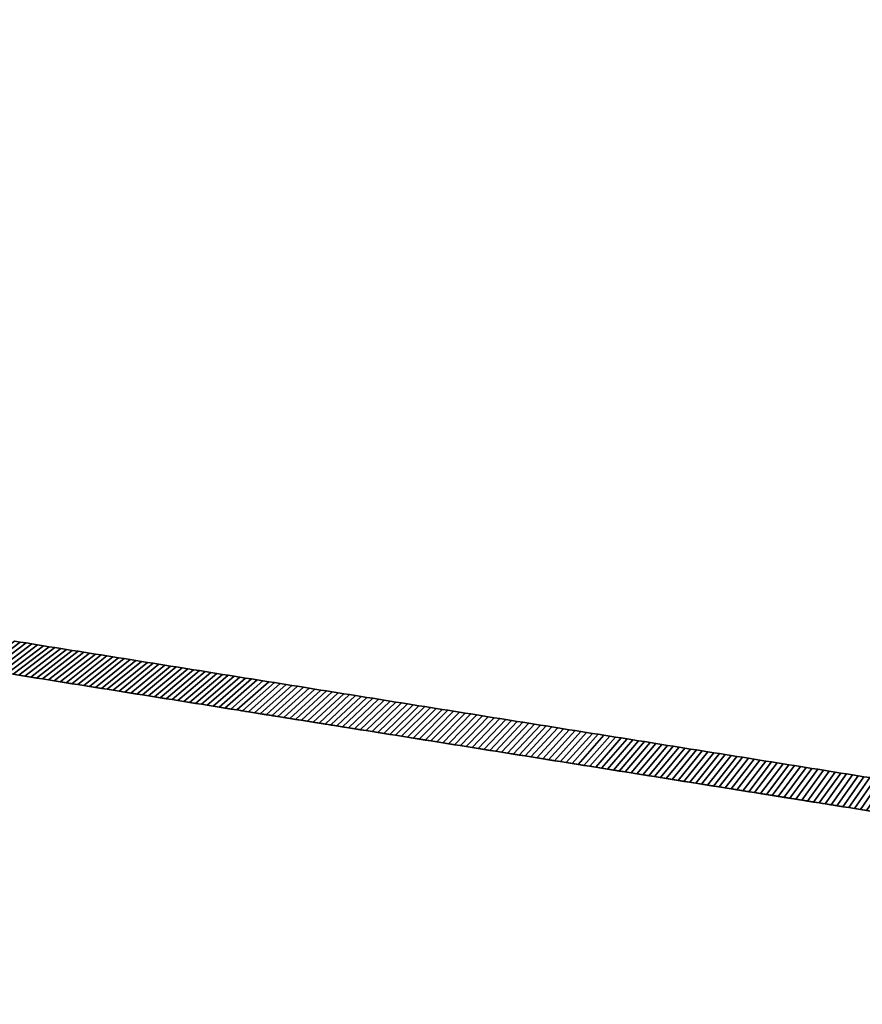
# Model space of a CAD drawing. Extents: x -9.7 to 13, y -11.9 to 12.2.
# Tile 2 of 13: x -3.8 to 2.3, y -11.9 to -4.8. Entities that reach past the tile are written whole.
import ezdxf

# ---------------------------------------------------------------- set-up
doc = ezdxf.new("R2010")
doc.units = 0
doc.header["$MEASUREMENT"] = 0
doc.layers.get('0').update_dxf_attribs({"linetype": 'CONTINUOUS'})

msp = doc.modelspace()

# ---------------------------------------------------------------- linework, layer by layer
at = {"elevation": -15.0517}
msp.add_lwpolyline([(-9.661, -8.3529), (-9.661, 8.7444, -0.376322), (-9.4554, 8.9788), (11.0234, 12.2465), (11.7818, 12.2465, -0.32213), (11.8938, 12.166), (12.9549, 7.8993, -0.164351), (12.9548, 7.8236, 0.129248), (12.9549, -7.432, -0.162918), (12.9549, -7.5078), (11.8944, -11.7735, -0.326191), (11.7818, -11.8558), (11.0234, -11.8558), (-9.4554, -8.5881, -0.376322), (-9.661, -8.3536)], format="xyb", dxfattribs=at)
at = {"extrusion": (-0.157572, -0.987507, -1.83697e-16), "elevation": 9.9707}
msp.add_lwpolyline([(0.1995, 4.8223), (2.9554, 4.8223, 0.308511), (3.6408, 5.2897, 0.22131), (3.5474, 6.7984, 0.352461), (2.6954, 7.1543, -0.141987), (0.4595, 7.1543, 0.352455), (-0.3925, 6.7984, 0.221317), (-0.4859, 5.2897, 0.308504), (0.1995, 4.8223, -0.133569)], format="xyb", dxfattribs=at)
msp.add_lwpolyline([(0.1995, 5.0585), (2.9554, 5.0585, 0.308511), (3.4209, 5.376, 0.22131), (3.3398, 6.6857, 0.352461), (2.7612, 6.9274, -0.141987), (0.3937, 6.9274, 0.352455), (-0.1849, 6.6857, 0.221317), (-0.266, 5.376, 0.308502)], format="xyb", close=True, dxfattribs=at)

# ---------------------------------------------------------------- meshes
mesh = msp.add_polymesh((2, 9))
for k, corner in enumerate([(-3.4599, -9.3056, -15.2879), (-3.5014, -9.299, -15.2879), (-3.5428, -9.2924, -15.2879), (-3.5842, -9.2858, -15.2879), (-3.6256, -9.2792, -15.2879), (-3.6671, -9.2725, -15.2879), (-3.7085, -9.2659, -15.2879), (-3.7499, -9.2593, -15.2879), (-3.7913, -9.2527, -15.2879), (-3.7169, -9.5038, -15.0517), (-3.7591, -9.497, -15.0517), (-3.8013, -9.4903, -15.0517), (-3.8434, -9.4836, -15.0517), (-3.8856, -9.4769, -15.0517), (-3.9278, -9.4701, -15.0517), (-3.97, -9.4634, -15.0517), (-4.0122, -9.4567, -15.0517), (-4.0544, -9.4499, -15.0517)]):
    mesh.set_mesh_vertex(divmod(k, 9), corner)
mesh = msp.add_polymesh((2, 9))
for k, corner in enumerate([(-3.7913, -9.2527, 19.09), (-3.7499, -9.2593, 19.09), (-3.7085, -9.2659, 19.09), (-3.6671, -9.2725, 19.09), (-3.6256, -9.2792, 19.09), (-3.5842, -9.2858, 19.09), (-3.5428, -9.2924, 19.09), (-3.5014, -9.299, 19.09), (-3.4599, -9.3056, 19.09), (-4.0544, -9.4499, 18.8538), (-4.0122, -9.4567, 18.8538), (-3.97, -9.4634, 18.8538), (-3.9278, -9.4701, 18.8538), (-3.8856, -9.4769, 18.8538), (-3.8434, -9.4836, 18.8538), (-3.8013, -9.4903, 18.8538), (-3.7591, -9.497, 18.8538), (-3.7169, -9.5038, 18.8538)]):
    mesh.set_mesh_vertex(divmod(k, 9), corner)
mesh = msp.add_polymesh((2, 9))
for k, corner in enumerate([(-3.1286, -9.3585, -15.2879), (-3.17, -9.3519, -15.2879), (-3.2114, -9.3452, -15.2879), (-3.2528, -9.3386, -15.2879), (-3.2942, -9.332, -15.2879), (-3.3357, -9.3254, -15.2879), (-3.3771, -9.3188, -15.2879), (-3.4185, -9.3122, -15.2879), (-3.4599, -9.3056, -15.2879), (-3.3794, -9.5576, -15.0517), (-3.4216, -9.5509, -15.0517), (-3.4638, -9.5442, -15.0517), (-3.506, -9.5374, -15.0517), (-3.5481, -9.5307, -15.0517), (-3.5903, -9.524, -15.0517), (-3.6325, -9.5172, -15.0517), (-3.6747, -9.5105, -15.0517), (-3.7169, -9.5038, -15.0517)]):
    mesh.set_mesh_vertex(divmod(k, 9), corner)
mesh = msp.add_polymesh((2, 9))
for k, corner in enumerate([(-3.4599, -9.3056, 19.09), (-3.4185, -9.3122, 19.09), (-3.3771, -9.3188, 19.09), (-3.3357, -9.3254, 19.09), (-3.2942, -9.332, 19.09), (-3.2528, -9.3386, 19.09), (-3.2114, -9.3452, 19.09), (-3.17, -9.3519, 19.09), (-3.1286, -9.3585, 19.09), (-3.7169, -9.5038, 18.8538), (-3.6747, -9.5105, 18.8538), (-3.6325, -9.5172, 18.8538), (-3.5903, -9.524, 18.8538), (-3.5481, -9.5307, 18.8538), (-3.506, -9.5374, 18.8538), (-3.4638, -9.5442, 18.8538), (-3.4216, -9.5509, 18.8538), (-3.3794, -9.5576, 18.8538)]):
    mesh.set_mesh_vertex(divmod(k, 9), corner)
mesh = msp.add_polymesh((2, 9))
for k, corner in enumerate([(-2.7972, -9.4113, -15.2879), (-2.8386, -9.4047, -15.2879), (-2.88, -9.3981, -15.2879), (-2.9214, -9.3915, -15.2879), (-2.9629, -9.3849, -15.2879), (-3.0043, -9.3783, -15.2879), (-3.0457, -9.3717, -15.2879), (-3.0871, -9.3651, -15.2879), (-3.1286, -9.3585, -15.2879), (-3.0419, -9.6115, -15.0517), (-3.0841, -9.6048, -15.0517), (-3.1263, -9.598, -15.0517), (-3.1685, -9.5913, -15.0517), (-3.2107, -9.5846, -15.0517), (-3.2528, -9.5778, -15.0517), (-3.295, -9.5711, -15.0517), (-3.3372, -9.5644, -15.0517), (-3.3794, -9.5576, -15.0517)]):
    mesh.set_mesh_vertex(divmod(k, 9), corner)
mesh = msp.add_polymesh((2, 9))
for k, corner in enumerate([(-3.1286, -9.3585, 19.09), (-3.0871, -9.3651, 19.09), (-3.0457, -9.3717, 19.09), (-3.0043, -9.3783, 19.09), (-2.9629, -9.3849, 19.09), (-2.9214, -9.3915, 19.09), (-2.88, -9.3981, 19.09), (-2.8386, -9.4047, 19.09), (-2.7972, -9.4113, 19.09), (-3.3794, -9.5576, 18.8538), (-3.3372, -9.5644, 18.8538), (-3.295, -9.5711, 18.8538), (-3.2528, -9.5778, 18.8538), (-3.2107, -9.5846, 18.8538), (-3.1685, -9.5913, 18.8538), (-3.1263, -9.598, 18.8538), (-3.0841, -9.6048, 18.8538), (-3.0419, -9.6115, 18.8538)]):
    mesh.set_mesh_vertex(divmod(k, 9), corner)
mesh = msp.add_polymesh((2, 9))
for k, corner in enumerate([(-2.4658, -9.4642, -15.2879), (-2.5072, -9.4576, -15.2879), (-2.5486, -9.451, -15.2879), (-2.59, -9.4444, -15.2879), (-2.6315, -9.4378, -15.2879), (-2.6729, -9.4312, -15.2879), (-2.7143, -9.4246, -15.2879), (-2.7557, -9.418, -15.2879), (-2.7972, -9.4113, -15.2879), (-2.7044, -9.6653, -15.0517), (-2.7466, -9.6586, -15.0517), (-2.7888, -9.6519, -15.0517), (-2.831, -9.6451, -15.0517), (-2.8732, -9.6384, -15.0517), (-2.9154, -9.6317, -15.0517), (-2.9575, -9.6249, -15.0517), (-2.9997, -9.6182, -15.0517), (-3.0419, -9.6115, -15.0517)]):
    mesh.set_mesh_vertex(divmod(k, 9), corner)
mesh = msp.add_polymesh((2, 9))
for k, corner in enumerate([(-2.7972, -9.4113, 19.09), (-2.7557, -9.418, 19.09), (-2.7143, -9.4246, 19.09), (-2.6729, -9.4312, 19.09), (-2.6315, -9.4378, 19.09), (-2.59, -9.4444, 19.09), (-2.5486, -9.451, 19.09), (-2.5072, -9.4576, 19.09), (-2.4658, -9.4642, 19.09), (-3.0419, -9.6115, 18.8538), (-2.9997, -9.6182, 18.8538), (-2.9575, -9.6249, 18.8538), (-2.9154, -9.6317, 18.8538), (-2.8732, -9.6384, 18.8538), (-2.831, -9.6451, 18.8538), (-2.7888, -9.6519, 18.8538), (-2.7466, -9.6586, 18.8538), (-2.7044, -9.6653, 18.8538)]):
    mesh.set_mesh_vertex(divmod(k, 9), corner)
mesh = msp.add_polymesh((2, 9))
for k, corner in enumerate([(-2.1344, -9.5171, -15.2879), (-2.1758, -9.5105, -15.2879), (-2.2172, -9.5039, -15.2879), (-2.2587, -9.4973, -15.2879), (-2.3001, -9.4907, -15.2879), (-2.3415, -9.4841, -15.2879), (-2.3829, -9.4774, -15.2879), (-2.4244, -9.4708, -15.2879), (-2.4658, -9.4642, -15.2879), (-2.3669, -9.7192, -15.0517), (-2.4091, -9.7125, -15.0517), (-2.4513, -9.7057, -15.0517), (-2.4935, -9.699, -15.0517), (-2.5357, -9.6923, -15.0517), (-2.5779, -9.6855, -15.0517), (-2.6201, -9.6788, -15.0517), (-2.6622, -9.6721, -15.0517), (-2.7044, -9.6653, -15.0517)]):
    mesh.set_mesh_vertex(divmod(k, 9), corner)
mesh = msp.add_polymesh((2, 9))
for k, corner in enumerate([(-2.4658, -9.4642, 19.09), (-2.4244, -9.4708, 19.09), (-2.3829, -9.4774, 19.09), (-2.3415, -9.4841, 19.09), (-2.3001, -9.4907, 19.09), (-2.2587, -9.4973, 19.09), (-2.2172, -9.5039, 19.09), (-2.1758, -9.5105, 19.09), (-2.1344, -9.5171, 19.09), (-2.7044, -9.6653, 18.8538), (-2.6622, -9.6721, 18.8538), (-2.6201, -9.6788, 18.8538), (-2.5779, -9.6855, 18.8538), (-2.5357, -9.6923, 18.8538), (-2.4935, -9.699, 18.8538), (-2.4513, -9.7057, 18.8538), (-2.4091, -9.7125, 18.8538), (-2.3669, -9.7192, 18.8538)]):
    mesh.set_mesh_vertex(divmod(k, 9), corner)
mesh = msp.add_polymesh((2, 9))
for k, corner in enumerate([(-1.803, -9.57, -15.2879), (-1.8444, -9.5634, -15.2879), (-1.8858, -9.5568, -15.2879), (-1.9273, -9.5502, -15.2879), (-1.9687, -9.5435, -15.2879), (-2.0101, -9.5369, -15.2879), (-2.0515, -9.5303, -15.2879), (-2.093, -9.5237, -15.2879), (-2.1344, -9.5171, -15.2879), (-2.0295, -9.773, -15.0517), (-2.0716, -9.7663, -15.0517), (-2.1138, -9.7596, -15.0517), (-2.156, -9.7528, -15.0517), (-2.1982, -9.7461, -15.0517), (-2.2404, -9.7394, -15.0517), (-2.2826, -9.7326, -15.0517), (-2.3248, -9.7259, -15.0517), (-2.3669, -9.7192, -15.0517)]):
    mesh.set_mesh_vertex(divmod(k, 9), corner)
mesh = msp.add_polymesh((2, 9))
for k, corner in enumerate([(-2.1344, -9.5171, 19.09), (-2.093, -9.5237, 19.09), (-2.0515, -9.5303, 19.09), (-2.0101, -9.5369, 19.09), (-1.9687, -9.5435, 19.09), (-1.9273, -9.5502, 19.09), (-1.8858, -9.5568, 19.09), (-1.8444, -9.5634, 19.09), (-1.803, -9.57, 19.09), (-2.3669, -9.7192, 18.8538), (-2.3248, -9.7259, 18.8538), (-2.2826, -9.7326, 18.8538), (-2.2404, -9.7394, 18.8538), (-2.1982, -9.7461, 18.8538), (-2.156, -9.7528, 18.8538), (-2.1138, -9.7596, 18.8538), (-2.0716, -9.7663, 18.8538), (-2.0295, -9.773, 18.8538)]):
    mesh.set_mesh_vertex(divmod(k, 9), corner)
mesh = msp.add_polymesh((2, 9))
for k, corner in enumerate([(-1.4716, -9.6229, -15.2879), (-1.513, -9.6163, -15.2879), (-1.5545, -9.6096, -15.2879), (-1.5959, -9.603, -15.2879), (-1.6373, -9.5964, -15.2879), (-1.6787, -9.5898, -15.2879), (-1.7202, -9.5832, -15.2879), (-1.7616, -9.5766, -15.2879), (-1.803, -9.57, -15.2879), (-1.692, -9.8269, -15.0517), (-1.7342, -9.8202, -15.0517), (-1.7763, -9.8134, -15.0517), (-1.8185, -9.8067, -15.0517), (-1.8607, -9.8, -15.0517), (-1.9029, -9.7932, -15.0517), (-1.9451, -9.7865, -15.0517), (-1.9873, -9.7798, -15.0517), (-2.0295, -9.773, -15.0517)]):
    mesh.set_mesh_vertex(divmod(k, 9), corner)
mesh = msp.add_polymesh((2, 9))
for k, corner in enumerate([(-1.803, -9.57, 19.09), (-1.7616, -9.5766, 19.09), (-1.7202, -9.5832, 19.09), (-1.6787, -9.5898, 19.09), (-1.6373, -9.5964, 19.09), (-1.5959, -9.603, 19.09), (-1.5545, -9.6096, 19.09), (-1.513, -9.6163, 19.09), (-1.4716, -9.6229, 19.09), (-2.0295, -9.773, 18.8538), (-1.9873, -9.7798, 18.8538), (-1.9451, -9.7865, 18.8538), (-1.9029, -9.7932, 18.8538), (-1.8607, -9.8, 18.8538), (-1.8185, -9.8067, 18.8538), (-1.7763, -9.8134, 18.8538), (-1.7342, -9.8202, 18.8538), (-1.692, -9.8269, 18.8538)]):
    mesh.set_mesh_vertex(divmod(k, 9), corner)
mesh = msp.add_polymesh((2, 9))
for k, corner in enumerate([(-1.1402, -9.6757, -15.2879), (-1.1816, -9.6691, -15.2879), (-1.2231, -9.6625, -15.2879), (-1.2645, -9.6559, -15.2879), (-1.3059, -9.6493, -15.2879), (-1.3473, -9.6427, -15.2879), (-1.3888, -9.6361, -15.2879), (-1.4302, -9.6295, -15.2879), (-1.4716, -9.6229, -15.2879), (-1.3545, -9.8807, -15.0517), (-1.3967, -9.874, -15.0517), (-1.4389, -9.8673, -15.0517), (-1.481, -9.8605, -15.0517), (-1.5232, -9.8538, -15.0517), (-1.5654, -9.8471, -15.0517), (-1.6076, -9.8403, -15.0517), (-1.6498, -9.8336, -15.0517), (-1.692, -9.8269, -15.0517)]):
    mesh.set_mesh_vertex(divmod(k, 9), corner)
mesh = msp.add_polymesh((2, 9))
for k, corner in enumerate([(-1.4716, -9.6229, 19.09), (-1.4302, -9.6295, 19.09), (-1.3888, -9.6361, 19.09), (-1.3473, -9.6427, 19.09), (-1.3059, -9.6493, 19.09), (-1.2645, -9.6559, 19.09), (-1.2231, -9.6625, 19.09), (-1.1816, -9.6691, 19.09), (-1.1402, -9.6757, 19.09), (-1.692, -9.8269, 18.8538), (-1.6498, -9.8336, 18.8538), (-1.6076, -9.8403, 18.8538), (-1.5654, -9.8471, 18.8538), (-1.5232, -9.8538, 18.8538), (-1.481, -9.8605, 18.8538), (-1.4389, -9.8673, 18.8538), (-1.3967, -9.874, 18.8538), (-1.3545, -9.8807, 18.8538)]):
    mesh.set_mesh_vertex(divmod(k, 9), corner)
mesh = msp.add_polymesh((2, 9))
for k, corner in enumerate([(-0.8088, -9.7286, -15.2879), (-0.8503, -9.722, -15.2879), (-0.8917, -9.7154, -15.2879), (-0.9331, -9.7088, -15.2879), (-0.9745, -9.7022, -15.2879), (-1.016, -9.6956, -15.2879), (-1.0574, -9.689, -15.2879), (-1.0988, -9.6823, -15.2879), (-1.1402, -9.6757, -15.2879), (-1.017, -9.9346, -15.0517), (-1.0592, -9.9279, -15.0517), (-1.1014, -9.9211, -15.0517), (-1.1436, -9.9144, -15.0517), (-1.1857, -9.9077, -15.0517), (-1.2279, -9.9009, -15.0517), (-1.2701, -9.8942, -15.0517), (-1.3123, -9.8875, -15.0517), (-1.3545, -9.8807, -15.0517)]):
    mesh.set_mesh_vertex(divmod(k, 9), corner)
mesh = msp.add_polymesh((2, 9))
for k, corner in enumerate([(-1.1402, -9.6757, 19.09), (-1.0988, -9.6823, 19.09), (-1.0574, -9.689, 19.09), (-1.016, -9.6956, 19.09), (-0.9745, -9.7022, 19.09), (-0.9331, -9.7088, 19.09), (-0.8917, -9.7154, 19.09), (-0.8503, -9.722, 19.09), (-0.8088, -9.7286, 19.09), (-1.3545, -9.8807, 18.8538), (-1.3123, -9.8875, 18.8538), (-1.2701, -9.8942, 18.8538), (-1.2279, -9.9009, 18.8538), (-1.1857, -9.9077, 18.8538), (-1.1436, -9.9144, 18.8538), (-1.1014, -9.9211, 18.8538), (-1.0592, -9.9279, 18.8538), (-1.017, -9.9346, 18.8538)]):
    mesh.set_mesh_vertex(divmod(k, 9), corner)
mesh = msp.add_polymesh((2, 9))
for k, corner in enumerate([(-0.4774, -9.7815, -15.2879), (-0.5189, -9.7749, -15.2879), (-0.5603, -9.7683, -15.2879), (-0.6017, -9.7617, -15.2879), (-0.6431, -9.7551, -15.2879), (-0.6846, -9.7484, -15.2879), (-0.726, -9.7418, -15.2879), (-0.7674, -9.7352, -15.2879), (-0.8088, -9.7286, -15.2879), (-0.6795, -9.9884, -15.0517), (-0.7217, -9.9817, -15.0517), (-0.7639, -9.975, -15.0517), (-0.8061, -9.9682, -15.0517), (-0.8483, -9.9615, -15.0517), (-0.8904, -9.9548, -15.0517), (-0.9326, -9.9481, -15.0517), (-0.9748, -9.9413, -15.0517), (-1.017, -9.9346, -15.0517)]):
    mesh.set_mesh_vertex(divmod(k, 9), corner)
mesh = msp.add_polymesh((2, 9))
for k, corner in enumerate([(-0.8088, -9.7286, 19.09), (-0.7674, -9.7352, 19.09), (-0.726, -9.7418, 19.09), (-0.6846, -9.7484, 19.09), (-0.6431, -9.7551, 19.09), (-0.6017, -9.7617, 19.09), (-0.5603, -9.7683, 19.09), (-0.5189, -9.7749, 19.09), (-0.4774, -9.7815, 19.09), (-1.017, -9.9346, 18.8538), (-0.9748, -9.9413, 18.8538), (-0.9326, -9.9481, 18.8538), (-0.8904, -9.9548, 18.8538), (-0.8483, -9.9615, 18.8538), (-0.8061, -9.9682, 18.8538), (-0.7639, -9.975, 18.8538), (-0.7217, -9.9817, 18.8538), (-0.6795, -9.9884, 18.8538)]):
    mesh.set_mesh_vertex(divmod(k, 9), corner)
mesh = msp.add_polymesh((2, 9))
for k, corner in enumerate([(-0.1461, -9.8344, -15.2879), (-0.1875, -9.8278, -15.2879), (-0.2289, -9.8212, -15.2879), (-0.2703, -9.8145, -15.2879), (-0.3118, -9.8079, -15.2879), (-0.3532, -9.8013, -15.2879), (-0.3946, -9.7947, -15.2879), (-0.436, -9.7881, -15.2879), (-0.4774, -9.7815, -15.2879), (-0.342, -10.0423, -15.0517), (-0.3842, -10.0356, -15.0517), (-0.4264, -10.0288, -15.0517), (-0.4686, -10.0221, -15.0517), (-0.5108, -10.0154, -15.0517), (-0.553, -10.0086, -15.0517), (-0.5952, -10.0019, -15.0517), (-0.6373, -9.9952, -15.0517), (-0.6795, -9.9884, -15.0517)]):
    mesh.set_mesh_vertex(divmod(k, 9), corner)
mesh = msp.add_polymesh((2, 9))
for k, corner in enumerate([(-0.4774, -9.7815, 19.09), (-0.436, -9.7881, 19.09), (-0.3946, -9.7947, 19.09), (-0.3532, -9.8013, 19.09), (-0.3118, -9.8079, 19.09), (-0.2703, -9.8145, 19.09), (-0.2289, -9.8212, 19.09), (-0.1875, -9.8278, 19.09), (-0.1461, -9.8344, 19.09), (-0.6795, -9.9884, 18.8538), (-0.6373, -9.9952, 18.8538), (-0.5952, -10.0019, 18.8538), (-0.553, -10.0086, 18.8538), (-0.5108, -10.0154, 18.8538), (-0.4686, -10.0221, 18.8538), (-0.4264, -10.0288, 18.8538), (-0.3842, -10.0356, 18.8538), (-0.342, -10.0423, 18.8538)]):
    mesh.set_mesh_vertex(divmod(k, 9), corner)
mesh = msp.add_polymesh((2, 9))
for k, corner in enumerate([(0.1853, -9.8873, -15.2879), (0.1439, -9.8806, -15.2879), (0.1025, -9.874, -15.2879), (0.0611, -9.8674, -15.2879), (0.0196, -9.8608, -15.2879), (-0.0218, -9.8542, -15.2879), (-0.0632, -9.8476, -15.2879), (-0.1046, -9.841, -15.2879), (-0.1461, -9.8344, -15.2879), (-0.0046, -10.0961, -15.0517), (-0.0467, -10.0894, -15.0517), (-0.0889, -10.0827, -15.0517), (-0.1311, -10.0759, -15.0517), (-0.1733, -10.0692, -15.0517), (-0.2155, -10.0625, -15.0517), (-0.2577, -10.0558, -15.0517), (-0.2999, -10.049, -15.0517), (-0.342, -10.0423, -15.0517)]):
    mesh.set_mesh_vertex(divmod(k, 9), corner)
mesh = msp.add_polymesh((2, 9))
for k, corner in enumerate([(-0.1461, -9.8344, 19.09), (-0.1046, -9.841, 19.09), (-0.0632, -9.8476, 19.09), (-0.0218, -9.8542, 19.09), (0.0196, -9.8608, 19.09), (0.0611, -9.8674, 19.09), (0.1025, -9.874, 19.09), (0.1439, -9.8806, 19.09), (0.1853, -9.8873, 19.09), (-0.342, -10.0423, 18.8538), (-0.2999, -10.049, 18.8538), (-0.2577, -10.0558, 18.8538), (-0.2155, -10.0625, 18.8538), (-0.1733, -10.0692, 18.8538), (-0.1311, -10.0759, 18.8538), (-0.0889, -10.0827, 18.8538), (-0.0467, -10.0894, 18.8538), (-0.0046, -10.0961, 18.8538)]):
    mesh.set_mesh_vertex(divmod(k, 9), corner)
mesh = msp.add_polymesh((2, 9))
for k, corner in enumerate([(0.5167, -9.9401, -15.2879), (0.4753, -9.9335, -15.2879), (0.4339, -9.9269, -15.2879), (0.3925, -9.9203, -15.2879), (0.351, -9.9137, -15.2879), (0.3096, -9.9071, -15.2879), (0.2682, -9.9005, -15.2879), (0.2268, -9.8939, -15.2879), (0.1853, -9.8873, -15.2879), (0.3329, -10.15, -15.0517), (0.2907, -10.1433, -15.0517), (0.2486, -10.1365, -15.0517), (0.2064, -10.1298, -15.0517), (0.1642, -10.1231, -15.0517), (0.122, -10.1163, -15.0517), (0.0798, -10.1096, -15.0517), (0.0376, -10.1029, -15.0517), (-0.0046, -10.0961, -15.0517)]):
    mesh.set_mesh_vertex(divmod(k, 9), corner)
mesh = msp.add_polymesh((2, 9))
for k, corner in enumerate([(0.1853, -9.8873, 19.09), (0.2268, -9.8939, 19.09), (0.2682, -9.9005, 19.09), (0.3096, -9.9071, 19.09), (0.351, -9.9137, 19.09), (0.3925, -9.9203, 19.09), (0.4339, -9.9269, 19.09), (0.4753, -9.9335, 19.09), (0.5167, -9.9401, 19.09), (-0.0046, -10.0961, 18.8538), (0.0376, -10.1029, 18.8538), (0.0798, -10.1096, 18.8538), (0.122, -10.1163, 18.8538), (0.1642, -10.1231, 18.8538), (0.2064, -10.1298, 18.8538), (0.2486, -10.1365, 18.8538), (0.2907, -10.1433, 18.8538), (0.3329, -10.15, 18.8538)]):
    mesh.set_mesh_vertex(divmod(k, 9), corner)
mesh = msp.add_polymesh((2, 9))
for k, corner in enumerate([(0.8481, -9.993, -15.2879), (0.8067, -9.9864, -15.2879), (0.7653, -9.9798, -15.2879), (0.7238, -9.9732, -15.2879), (0.6824, -9.9666, -15.2879), (0.641, -9.96, -15.2879), (0.5996, -9.9534, -15.2879), (0.5581, -9.9467, -15.2879), (0.5167, -9.9401, -15.2879), (0.6704, -10.2038, -15.0517), (0.6282, -10.1971, -15.0517), (0.586, -10.1904, -15.0517), (0.5439, -10.1836, -15.0517), (0.5017, -10.1769, -15.0517), (0.4595, -10.1702, -15.0517), (0.4173, -10.1635, -15.0517), (0.3751, -10.1567, -15.0517), (0.3329, -10.15, -15.0517)]):
    mesh.set_mesh_vertex(divmod(k, 9), corner)
mesh = msp.add_polymesh((2, 9))
for k, corner in enumerate([(0.5167, -9.9401, 19.09), (0.5581, -9.9467, 19.09), (0.5996, -9.9534, 19.09), (0.641, -9.96, 19.09), (0.6824, -9.9666, 19.09), (0.7238, -9.9732, 19.09), (0.7653, -9.9798, 19.09), (0.8067, -9.9864, 19.09), (0.8481, -9.993, 19.09), (0.3329, -10.15, 18.8538), (0.3751, -10.1567, 18.8538), (0.4173, -10.1635, 18.8538), (0.4595, -10.1702, 18.8538), (0.5017, -10.1769, 18.8538), (0.5439, -10.1836, 18.8538), (0.586, -10.1904, 18.8538), (0.6282, -10.1971, 18.8538), (0.6704, -10.2038, 18.8538)]):
    mesh.set_mesh_vertex(divmod(k, 9), corner)
mesh = msp.add_polymesh((2, 9))
for k, corner in enumerate([(1.1795, -10.0459, -15.2879), (1.1381, -10.0393, -15.2879), (1.0967, -10.0327, -15.2879), (1.0552, -10.0261, -15.2879), (1.0138, -10.0194, -15.2879), (0.9724, -10.0128, -15.2879), (0.931, -10.0062, -15.2879), (0.8895, -9.9996, -15.2879), (0.8481, -9.993, -15.2879), (1.0079, -10.2577, -15.0517), (0.9657, -10.251, -15.0517), (0.9235, -10.2442, -15.0517), (0.8813, -10.2375, -15.0517), (0.8392, -10.2308, -15.0517), (0.797, -10.224, -15.0517), (0.7548, -10.2173, -15.0517), (0.7126, -10.2106, -15.0517), (0.6704, -10.2038, -15.0517)]):
    mesh.set_mesh_vertex(divmod(k, 9), corner)
mesh = msp.add_polymesh((2, 9))
for k, corner in enumerate([(0.8481, -9.993, 19.09), (0.8895, -9.9996, 19.09), (0.931, -10.0062, 19.09), (0.9724, -10.0128, 19.09), (1.0138, -10.0194, 19.09), (1.0552, -10.0261, 19.09), (1.0967, -10.0327, 19.09), (1.1381, -10.0393, 19.09), (1.1795, -10.0459, 19.09), (0.6704, -10.2038, 18.8538), (0.7126, -10.2106, 18.8538), (0.7548, -10.2173, 18.8538), (0.797, -10.224, 18.8538), (0.8392, -10.2308, 18.8538), (0.8813, -10.2375, 18.8538), (0.9235, -10.2442, 18.8538), (0.9657, -10.251, 18.8538), (1.0079, -10.2577, 18.8538)]):
    mesh.set_mesh_vertex(divmod(k, 9), corner)
mesh = msp.add_polymesh((2, 9))
for k, corner in enumerate([(1.5109, -10.0988, -15.2879), (1.4695, -10.0922, -15.2879), (1.428, -10.0855, -15.2879), (1.3866, -10.0789, -15.2879), (1.3452, -10.0723, -15.2879), (1.3038, -10.0657, -15.2879), (1.2623, -10.0591, -15.2879), (1.2209, -10.0525, -15.2879), (1.1795, -10.0459, -15.2879), (1.3454, -10.3115, -15.0517), (1.3032, -10.3048, -15.0517), (1.261, -10.2981, -15.0517), (1.2188, -10.2914, -15.0517), (1.1766, -10.2846, -15.0517), (1.1345, -10.2779, -15.0517), (1.0923, -10.2712, -15.0517), (1.0501, -10.2644, -15.0517), (1.0079, -10.2577, -15.0517)]):
    mesh.set_mesh_vertex(divmod(k, 9), corner)
mesh = msp.add_polymesh((2, 9))
for k, corner in enumerate([(1.1795, -10.0459, 19.09), (1.2209, -10.0525, 19.09), (1.2623, -10.0591, 19.09), (1.3038, -10.0657, 19.09), (1.3452, -10.0723, 19.09), (1.3866, -10.0789, 19.09), (1.428, -10.0855, 19.09), (1.4695, -10.0922, 19.09), (1.5109, -10.0988, 19.09), (1.0079, -10.2577, 18.8538), (1.0501, -10.2644, 18.8538), (1.0923, -10.2712, 18.8538), (1.1345, -10.2779, 18.8538), (1.1766, -10.2846, 18.8538), (1.2188, -10.2914, 18.8538), (1.261, -10.2981, 18.8538), (1.3032, -10.3048, 18.8538), (1.3454, -10.3115, 18.8538)]):
    mesh.set_mesh_vertex(divmod(k, 9), corner)
mesh = msp.add_polymesh((2, 9))
for k, corner in enumerate([(1.8423, -10.1516, -15.2879), (1.8009, -10.145, -15.2879), (1.7594, -10.1384, -15.2879), (1.718, -10.1318, -15.2879), (1.6766, -10.1252, -15.2879), (1.6352, -10.1186, -15.2879), (1.5937, -10.112, -15.2879), (1.5523, -10.1054, -15.2879), (1.5109, -10.0988, -15.2879), (1.6829, -10.3654, -15.0517), (1.6407, -10.3587, -15.0517), (1.5985, -10.3519, -15.0517), (1.5563, -10.3452, -15.0517), (1.5141, -10.3385, -15.0517), (1.4719, -10.3317, -15.0517), (1.4298, -10.325, -15.0517), (1.3876, -10.3183, -15.0517), (1.3454, -10.3115, -15.0517)]):
    mesh.set_mesh_vertex(divmod(k, 9), corner)
mesh = msp.add_polymesh((2, 9))
for k, corner in enumerate([(1.5109, -10.0988, 19.09), (1.5523, -10.1054, 19.09), (1.5937, -10.112, 19.09), (1.6352, -10.1186, 19.09), (1.6766, -10.1252, 19.09), (1.718, -10.1318, 19.09), (1.7594, -10.1384, 19.09), (1.8009, -10.145, 19.09), (1.8423, -10.1516, 19.09), (1.3454, -10.3115, 18.8538), (1.3876, -10.3183, 18.8538), (1.4298, -10.325, 18.8538), (1.4719, -10.3317, 18.8538), (1.5141, -10.3385, 18.8538), (1.5563, -10.3452, 18.8538), (1.5985, -10.3519, 18.8538), (1.6407, -10.3587, 18.8538), (1.6829, -10.3654, 18.8538)]):
    mesh.set_mesh_vertex(divmod(k, 9), corner)
mesh = msp.add_polymesh((2, 9))
for k, corner in enumerate([(2.1737, -10.2045, -15.2879), (2.1322, -10.1979, -15.2879), (2.0908, -10.1913, -15.2879), (2.0494, -10.1847, -15.2879), (2.008, -10.1781, -15.2879), (1.9665, -10.1715, -15.2879), (1.9251, -10.1649, -15.2879), (1.8837, -10.1583, -15.2879), (1.8423, -10.1516, -15.2879), (2.0204, -10.4192, -15.0517), (1.9782, -10.4125, -15.0517), (1.936, -10.4058, -15.0517), (1.8938, -10.3991, -15.0517), (1.8516, -10.3923, -15.0517), (1.8094, -10.3856, -15.0517), (1.7672, -10.3789, -15.0517), (1.7251, -10.3721, -15.0517), (1.6829, -10.3654, -15.0517)]):
    mesh.set_mesh_vertex(divmod(k, 9), corner)
mesh = msp.add_polymesh((2, 9))
for k, corner in enumerate([(1.8423, -10.1516, 19.09), (1.8837, -10.1583, 19.09), (1.9251, -10.1649, 19.09), (1.9665, -10.1715, 19.09), (2.008, -10.1781, 19.09), (2.0494, -10.1847, 19.09), (2.0908, -10.1913, 19.09), (2.1322, -10.1979, 19.09), (2.1737, -10.2045, 19.09), (1.6829, -10.3654, 18.8538), (1.7251, -10.3721, 18.8538), (1.7672, -10.3789, 18.8538), (1.8094, -10.3856, 18.8538), (1.8516, -10.3923, 18.8538), (1.8938, -10.3991, 18.8538), (1.936, -10.4058, 18.8538), (1.9782, -10.4125, 18.8538), (2.0204, -10.4192, 18.8538)]):
    mesh.set_mesh_vertex(divmod(k, 9), corner)
mesh = msp.add_polymesh((2, 9))
for k, corner in enumerate([(2.5051, -10.2574, -15.2879), (2.4636, -10.2508, -15.2879), (2.4222, -10.2442, -15.2879), (2.3808, -10.2376, -15.2879), (2.3394, -10.231, -15.2879), (2.2979, -10.2244, -15.2879), (2.2565, -10.2177, -15.2879), (2.2151, -10.2111, -15.2879), (2.1737, -10.2045, -15.2879), (2.3578, -10.4731, -15.0517), (2.3157, -10.4664, -15.0517), (2.2735, -10.4596, -15.0517), (2.2313, -10.4529, -15.0517), (2.1891, -10.4462, -15.0517), (2.1469, -10.4394, -15.0517), (2.1047, -10.4327, -15.0517), (2.0625, -10.426, -15.0517), (2.0204, -10.4192, -15.0517)]):
    mesh.set_mesh_vertex(divmod(k, 9), corner)
mesh = msp.add_polymesh((2, 9))
for k, corner in enumerate([(2.1737, -10.2045, 19.09), (2.2151, -10.2111, 19.09), (2.2565, -10.2177, 19.09), (2.2979, -10.2244, 19.09), (2.3394, -10.231, 19.09), (2.3808, -10.2376, 19.09), (2.4222, -10.2442, 19.09), (2.4636, -10.2508, 19.09), (2.5051, -10.2574, 19.09), (2.0204, -10.4192, 18.8538), (2.0625, -10.426, 18.8538), (2.1047, -10.4327, 18.8538), (2.1469, -10.4394, 18.8538), (2.1891, -10.4462, 18.8538), (2.2313, -10.4529, 18.8538), (2.2735, -10.4596, 18.8538), (2.3157, -10.4664, 18.8538), (2.3578, -10.4731, 18.8538)]):
    mesh.set_mesh_vertex(divmod(k, 9), corner)

doc.saveas('drawing.dxf')
